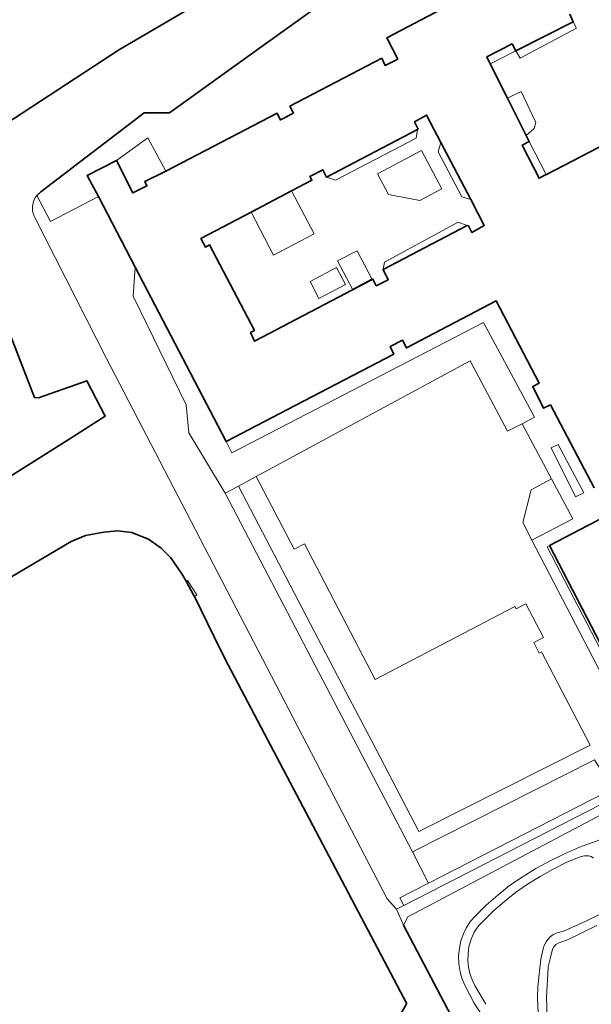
# Model space of a CAD drawing. Header units: metres. Extents: x 108651 to 109770, y 520801 to 521818.
# Tile 7 of 66: x 108808 to 108939, y 521201 to 521427. Entities that reach past the tile are written whole.
import ezdxf

# ---------------------------------------------------------------- set-up
doc = ezdxf.new("R2010")
doc.units = ezdxf.units.M
for name, color, linetype, lineweight in [('B-WE-GK-BESCHOEIING-G', 253, 'OB-BESCHOEIING-BLOK', 35), ('B-WE-GR-BEPLANTING_CULTUUR_BODEMBEDEKKER-GV', 253, 'Continuous', 18), ('B-WE-GR-BOS_LOOF-GV', 253, 'Continuous', 13), ('B-WE-GR-GROENVOORZIENING-GV', 253, 'Continuous', 18), ('B-WE-OG-BEBOUWING-GV', 253, 'Continuous', 35), ('B-WE-OG-BEBOUWING_LUIFEL-GV', 253, 'Continuous', 18), ('B-WE-OG-TERREIN_CULTUURSCHEIDING-GV', 253, 'Continuous', 18), ('B-WE-OG-WATER_SLOOT-GV', 253, 'Continuous', 18), ('B-WE-VH-KANTVERHARDING-G', 253, 'Continuous', 18), ('B-WE-VH-VERHARDING_ASFALT-GV', 253, 'Continuous', 18), ('B-WE-VH-VERHARDING_BETONSTRAATSTEEN-GV', 253, 'Continuous', 18), ('B-WE-VH-VERHARDING_TEGEL_RUBBER-GV', 253, 'Continuous', 18)]:
    doc.layers.add(name, color=color, linetype=linetype, lineweight=lineweight)
doc.linetypes.add('OB-BESCHOEIING-BLOK', pattern='A,6,-1,[152,NLCS.SHX,S=2,R=0,X=-1,Y=0]', length=7)

msp = doc.modelspace()

# ---------------------------------------------------------------- linework, layer by layer
at = {"layer": 'B-WE-GK-BESCHOEIING-G', "flags": 128}
msp.add_lwpolyline([(108812.77, 521387.88), (108836.49, 521406.03), (108842.31, 521406.1), (108859.78, 521418.62), (108935.75, 521473.08), (108937.11, 521476.95), (108936.27, 521477.49), (108934.13, 521478.58), (108933.37, 521479.03), (108929.12, 521478.05), (108830.84, 521420.61), (108790.21, 521394.15), (108791.67, 521391), (108794.79, 521382.99), (108811.3, 521340.68), (108812.21, 521340.59), (108823.36, 521344.48), (108827.55, 521336.34), (108819.03, 521330.95), (108717.1, 521266.74), (108716.25, 521264.66), (108716.52, 521259.5), (108716.1, 521258.02), (108715.15, 521256.88), (108651.73, 521217.24), (108651.15, 521216.52), (108650.63, 521213.23), (108651.53, 521210.81), (108655.42, 521203.99), (108667.77, 521183.68), (108674.31, 521180.05), (108695.68, 521144.21), (108697.58, 521145.27), (108698.15, 521144.24), (108699.09, 521144.67), (108698.45, 521145.96), (108700.21, 521147.29), (108666.13, 521205.08), (108665.45, 521206.65), (108665.35, 521209.77), (108666.16, 521212.2), (108667.8, 521214.4), (108671.38, 521216.99), (108694.38, 521230.85), (108731.1, 521252.41), (108732.01, 521255.94), (108754.51, 521269.12), (108757.99, 521271.16), (108782.16, 521285.39), (108796.34, 521293.77), (108797.52, 521294.47), (108799.96, 521295.91), (108800.74, 521296.37), (108819.71, 521307.59), (108823, 521308.92), (108827.23, 521309.72), (108830.4, 521310), (108833.67, 521309.66), (108834.24, 521309.42), (108837.48, 521308.08), (108840.42, 521306.07), (108842.63, 521303.85), (108845.2, 521300.14), (108846.14, 521298.43), (108847.94, 521295.16), (108848.04, 521294.95), (108852.61, 521285.7), (108855.16, 521280.54), (108896.86, 521201.38), (108896.74, 521201.18), (108895.49, 521199.04), (108888.93, 521187.86), (108889.37, 521182.96), (108902.2, 521161.65), (108909.3, 521149.87), (108912.99, 521142.55), (108920.19, 521128.77), (108925.41, 521120.33), (108929.18, 521116.71), (108934.08, 521113.74), (108940.25, 521112.78), (108941.8, 521112.77), (108950.11, 521098.77), (108952.19, 521100.17), (108952.39, 521099.69), (108954.62, 521100.82), (108954.53, 521101.26), (108957.06, 521102.5), (108948.39, 521118.82), (108948.08, 521119.41), (108946.69, 521122.02), (108945.3, 521124.64), (108945.08, 521125.05), (108942.13, 521130.61), (108935.19, 521145.13), (108896.15, 521219.43)], dxfattribs=at)
at = {"layer": 'B-WE-GR-BEPLANTING_CULTUUR_BODEMBEDEKKER-GV', "flags": 128}
for points in [[(108921.93, 521420.29), (108922.99, 521418.6), (108935.9, 521425.53), (108935.15, 521427)], [(108920.03, 521409.45), (108924.37, 521400.84), (108926.16, 521402.45), (108926.58, 521403.86), (108923.18, 521410.95)], [(108899.37, 521402.24), (108878.43, 521391.25), (108880.51, 521390.61), (108899.01, 521400.25)], [(108911.59, 521386.13), (108904.72, 521399.26), (108904.1, 521397.14), (108909.54, 521386.75)], [(108910.74, 521380.15), (108908.7, 521380.96), (108891.73, 521371.78), (108891.42, 521370.1)], [(108969.52, 521264.66), (108967.54, 521268.44), (108941.27, 521255.49), (108940.02, 521257.41), (108898.18, 521236.26), (108901.91, 521229.11), (108961.45, 521259.58), (108969.91, 521263.91)]]:
    msp.add_lwpolyline(points, close=True, dxfattribs=at)
at = {"layer": 'B-WE-GR-BOS_LOOF-GV', "flags": 128}
for points in [[(108963.87, 521256.54), (108897.11, 521221.35), (108896.15, 521219.43), (108935.19, 521145.13)], [(108917.21, 521194.12), (108912.41, 521201.48), (108910.35, 521205.33), (108909.62, 521207), (108909.12, 521208.75), (108908.85, 521210.55), (108908.81, 521212.37), (108909, 521214.18), (108909.34, 521215.83), (108909.89, 521217.42), (108910.63, 521218.93), (108911.57, 521220.34), (108912.68, 521221.61), (108915.16, 521224.06), (108917.78, 521226.36), (108920.53, 521228.51), (108923.4, 521230.49), (108926.58, 521232.43), (108929.84, 521234.22), (108933.18, 521235.85), (108936.6, 521237.32), (108941.51, 521239.09)]]:
    msp.add_lwpolyline(points, dxfattribs=at)
at = {"layer": 'B-WE-GR-GROENVOORZIENING-GV', "flags": 128}
msp.add_lwpolyline([(108930.08, 521329.11), (108935.71, 521317.82), (108937.6, 521318.74), (108931.67, 521329.83)], close=True, dxfattribs=at)
at = {"layer": 'B-WE-OG-BEBOUWING-GV', "flags": 128}
for points in [[(108905.03, 521429.95), (108892.28, 521423.29), (108894.79, 521418.42), (108891.94, 521416.9), (108891.12, 521418.61), (108870.03, 521407.59), (108870.86, 521405.99), (108868.04, 521404.52), (108867.82, 521404.41), (108867.05, 521406), (108841.46, 521392.67), (108836.65, 521390.26), (108837.14, 521389.27), (108833.91, 521387.65), (108830.17, 521395.08), (108823.43, 521391.69), (108825.98, 521386.81), (108834.41, 521370.63), (108855.32, 521330.53), (108871.24, 521338.83), (108893.89, 521350.65), (108893.09, 521352.38), (108895.93, 521353.8), (108896.8, 521352.06), (108917.46, 521362.84), (108927.32, 521343.93), (108925.83, 521343.2), (108928.32, 521338.21), (108929.91, 521338.97), (108939.94, 521319.88)], [(108956.45, 521406.15), (108928.99, 521391.9), (108928.91, 521391.86), (108927.3, 521391.05), (108923.45, 521398.67), (108925.04, 521399.5), (108924.37, 521400.84), (108920.03, 521409.45), (108916.07, 521417.32), (108915.26, 521418.92), (108921.11, 521421.9), (108921.93, 521420.29), (108935.15, 521427), (108934.34, 521428.7)], [(108943.6, 521313.87), (108938.54, 521311.24), (108929.67, 521306.63), (108949.98, 521267.55)]]:
    msp.add_lwpolyline(points, dxfattribs=at)
msp.add_lwpolyline([(108899.37, 521402.24), (108899.53, 521402.32), (108898.69, 521404.02), (108901.43, 521405.56), (108904.72, 521399.26), (108911.59, 521386.13), (108914.7, 521380.16), (108911.86, 521378.58), (108911.05, 521380.12), (108910.74, 521380.15), (108891.42, 521370.1), (108892.61, 521367.72), (108889.88, 521366.33), (108889.1, 521367.88), (108861.99, 521353.65), (108861.9, 521353.6), (108860.99, 521355.56), (108861.85, 521356.02), (108851.52, 521375.71), (108850.6, 521375.23), (108849.56, 521377.19), (108861.07, 521383.22), (108870.4, 521388.12), (108875.08, 521390.57), (108874.62, 521391.47), (108877.58, 521393), (108878.43, 521391.25)], close=True, dxfattribs=at)
at = {"layer": 'B-WE-OG-BEBOUWING_LUIFEL-GV', "flags": 128}
for points in [[(108915.26, 521418.92), (108916.07, 521417.32), (108917.41, 521418), (108921.93, 521420.29), (108921.11, 521421.9)], [(108925.04, 521399.5), (108923.45, 521398.67), (108927.3, 521391.05), (108928.91, 521391.86)]]:
    msp.add_lwpolyline(points, close=True, dxfattribs=at)
at = {"layer": 'B-WE-OG-TERREIN_CULTUURSCHEIDING-GV', "flags": 128}
for points in [[(108912.35, 521456.31), (108859.78, 521418.62), (108842.31, 521406.1), (108836.49, 521406.03), (108812.77, 521387.88), (108812.44, 521387.63), (108812.13, 521387.36), (108811.85, 521387.06), (108814.95, 521381.06), (108825.98, 521386.81), (108823.43, 521391.69), (108830.17, 521395.08), (108837.38, 521400.34), (108841.46, 521392.67), (108867.05, 521406), (108867.82, 521404.41), (108868.04, 521404.52), (108870.86, 521405.99), (108870.03, 521407.59), (108891.12, 521418.61), (108891.94, 521416.9), (108894.79, 521418.42), (108892.28, 521423.29), (108905.03, 521429.95)], [(108948.71, 521263.51), (108925.62, 521307.91), (108923.54, 521311.91), (108925.45, 521319.47), (108930.16, 521321.98), (108923.43, 521334.63), (108920.02, 521332.91), (108911.46, 521349.07), (108862.29, 521322.52), (108871.01, 521305.83), (108873.35, 521307.01), (108889.59, 521275.9), (108921.72, 521292.68), (108922.01, 521292.14), (108924.22, 521293.29), (108928.29, 521285.49), (108926.08, 521284.34), (108927.32, 521281.96), (108927.85, 521282.23), (108939.03, 521260.82), (108899.68, 521240.93), (108888.77, 521261.83), (108882.9, 521273.07), (108858.23, 521320.33), (108855.16, 521318.67), (108898.18, 521236.26), (108940.02, 521257.41)]]:
    msp.add_lwpolyline(points, dxfattribs=at)
msp.add_lwpolyline([(108862.29, 521322.52), (108911.46, 521349.07), (108920.02, 521332.91), (108923.43, 521334.63), (108926.27, 521336.15), (108914.54, 521357.91), (108856.69, 521327.94), (108855.32, 521330.53), (108834.41, 521370.63), (108833.94, 521363.97), (108846.19, 521338.98), (108846.81, 521332.56), (108855.16, 521318.67), (108858.23, 521320.33)], close=True, dxfattribs=at)
at = {"layer": 'B-WE-OG-WATER_SLOOT-GV', "flags": 128}
for points in [[(108929.12, 521478.05), (108831.43, 521420.95), (108830.84, 521420.61), (108790.21, 521394.15)], [(108935.19, 521145.13), (108896.15, 521219.43), (108894.5, 521223.11), (108892.38, 521225.45), (108827.84, 521349.6), (108811.39, 521381.98), (108811.21, 521382.32), (108811.06, 521382.68), (108810.95, 521383.05), (108810.86, 521383.43), (108810.81, 521383.82), (108810.8, 521384.2), (108810.82, 521384.59), (108810.87, 521384.97), (108810.95, 521385.35), (108811.07, 521385.72), (108811.22, 521386.08), (108811.4, 521386.42), (108811.61, 521386.75), (108811.85, 521387.06), (108812.13, 521387.36), (108812.44, 521387.63), (108812.77, 521387.88), (108836.49, 521406.03), (108842.31, 521406.1), (108859.78, 521418.62), (108912.35, 521456.31)], [(108794.79, 521382.99), (108811.3, 521340.68), (108812.21, 521340.59), (108823.36, 521344.48), (108827.55, 521336.34), (108819.03, 521330.95), (108798.74, 521318.17)], [(108800.74, 521296.37), (108819.71, 521307.59), (108823, 521308.92), (108827.23, 521309.72), (108830.4, 521310), (108833.67, 521309.66), (108834.24, 521309.42), (108837.48, 521308.08), (108840.42, 521306.07), (108842.63, 521303.85), (108845.2, 521300.14), (108846.14, 521298.43), (108846.48, 521298.65), (108848.63, 521295.33), (108848.04, 521294.95), (108852.61, 521285.7), (108855.16, 521280.54), (108891.22, 521212.08), (108896.86, 521201.38), (108896.74, 521201.18)]]:
    msp.add_lwpolyline(points, dxfattribs=at)
for points in [[(108962.59, 521258.14), (108944.52, 521248.7), (108896.2, 521223.97), (108894.5, 521223.11), (108896.15, 521219.43), (108897.11, 521221.35), (108963.87, 521256.54)], [(108962.59, 521258.14), (108961.45, 521259.58), (108901.91, 521229.11), (108895.29, 521225.72), (108896.2, 521223.97), (108944.52, 521248.7)]]:
    msp.add_lwpolyline(points, close=True, dxfattribs=at)
at = {"layer": 'B-WE-VH-KANTVERHARDING-G', "flags": 128}
for points in [[(108934.34, 521428.7), (108935.15, 521427), (108935.9, 521425.53), (108922.99, 521418.6), (108921.93, 521420.29), (108921.11, 521421.9), (108915.26, 521418.92), (108916.07, 521417.32), (108920.03, 521409.45), (108923.18, 521410.95), (108926.58, 521403.86), (108926.16, 521402.45), (108924.37, 521400.84), (108925.04, 521399.5), (108923.45, 521398.67), (108927.3, 521391.05), (108928.91, 521391.86), (108928.99, 521391.9), (108956.45, 521406.15)], [(108939.94, 521319.88), (108929.91, 521338.97), (108928.32, 521338.21), (108925.83, 521343.2), (108927.32, 521343.93), (108917.46, 521362.84), (108896.8, 521352.06), (108895.93, 521353.8), (108893.09, 521352.38), (108893.89, 521350.65), (108871.24, 521338.83), (108855.32, 521330.53), (108856.69, 521327.94), (108914.54, 521357.91), (108926.27, 521336.15), (108923.43, 521334.63), (108930.16, 521321.98), (108935.05, 521312.81), (108925.62, 521307.91), (108948.71, 521263.51)], [(108949.45, 521267.28), (108929.15, 521306.32), (108929.67, 521306.63), (108938.54, 521311.24), (108943.6, 521313.87)]]:
    msp.add_lwpolyline(points, dxfattribs=at)
for points in [[(108870.4, 521388.12), (108875.57, 521378.27), (108866.23, 521373.37), (108861.07, 521383.22), (108849.56, 521377.19), (108850.6, 521375.23), (108851.52, 521375.71), (108861.85, 521356.02), (108860.99, 521355.56), (108861.9, 521353.6), (108861.99, 521353.65), (108889.1, 521367.88), (108889.88, 521366.33), (108892.61, 521367.72), (108891.42, 521370.1), (108891.73, 521371.78), (108908.7, 521380.96), (108910.74, 521380.15), (108911.05, 521380.12), (108911.86, 521378.58), (108914.7, 521380.16), (108911.59, 521386.13), (108909.54, 521386.75), (108904.1, 521397.14), (108904.72, 521399.26), (108901.43, 521405.56), (108898.69, 521404.02), (108899.53, 521402.32), (108899.37, 521402.24), (108899.01, 521400.25), (108880.51, 521390.61), (108878.43, 521391.25), (108877.58, 521393), (108874.62, 521391.47), (108875.08, 521390.57)], [(108890.17, 521392.05), (108900.3, 521397.39), (108904.94, 521388.59), (108899.88, 521385.92), (108892.66, 521387.33)], [(108885.44, 521374.39), (108888.84, 521367.9), (108884.37, 521365.55), (108880.96, 521372.04)], [(108880.75, 521370.51), (108882.78, 521366.63), (108876.68, 521363.42), (108874.64, 521367.3)], [(108930.08, 521329.11), (108931.67, 521329.83), (108937.6, 521318.74), (108935.71, 521317.82)]]:
    msp.add_lwpolyline(points, close=True, dxfattribs=at)
at = {"layer": 'B-WE-VH-VERHARDING_ASFALT-GV', "flags": 128}
for points in [[(108941.51, 521239.09), (108936.6, 521237.32), (108933.18, 521235.85), (108929.84, 521234.22), (108926.58, 521232.43), (108923.4, 521230.49), (108920.53, 521228.51), (108917.78, 521226.36), (108915.16, 521224.06), (108912.68, 521221.61), (108911.57, 521220.34), (108910.63, 521218.93), (108909.89, 521217.42), (108909.34, 521215.83), (108909, 521214.18), (108908.81, 521212.37), (108908.85, 521210.55), (108909.12, 521208.75), (108909.62, 521207), (108910.35, 521205.33), (108912.41, 521201.48), (108917.21, 521194.12)], [(108915.05, 521201.25), (108912.52, 521205.54), (108911.88, 521206.91), (108911.41, 521208.34), (108911.1, 521209.81), (108910.95, 521211.31), (108910.98, 521212.82), (108911.18, 521214.55), (108911.66, 521216.23), (108912.4, 521217.82), (108913.38, 521219.27), (108914.57, 521220.54), (108916.89, 521222.79), (108919.33, 521224.91), (108921.87, 521226.91), (108924.67, 521228.82), (108927.56, 521230.6), (108930.52, 521232.27), (108933.54, 521233.8), (108936.13, 521234.93), (108936.94, 521235.2), (108937.78, 521235.36), (108938.63, 521235.4), (108939.27, 521235.18), (108939.82, 521234.79)], [(108944.36, 521223.44), (108938.05, 521220.39), (108933.11, 521218.17), (108931.21, 521217.59), (108930.49, 521217.24), (108929.85, 521216.76), (108929.31, 521216.17), (108928.91, 521215.58), (108928.58, 521214.95), (108928.34, 521214.28), (108927.68, 521211.63), (108926.98, 521205.35), (108926.96, 521202.67), (108927.07, 521199.35)], [(108929.14, 521198.47), (108929.04, 521202.8), (108929.4, 521209.55), (108929.42, 521209.88), (108929.87, 521211.73), (108930.41, 521213.92), (108930.72, 521214.49), (108931.17, 521214.97), (108931.72, 521215.31), (108933.84, 521216.1), (108940.6, 521219.38)]]:
    msp.add_lwpolyline(points, dxfattribs=at)
at = {"layer": 'B-WE-VH-VERHARDING_BETONSTRAATSTEEN-GV', "flags": 128}
msp.add_lwpolyline([(108930.16, 521321.98), (108925.45, 521319.47), (108923.54, 521311.91), (108925.62, 521307.91), (108935.05, 521312.81)], close=True, dxfattribs=at)
at = {"layer": 'B-WE-VH-VERHARDING_TEGEL_RUBBER-GV', "flags": 128}
msp.add_lwpolyline([(108899.88, 521385.92), (108904.94, 521388.59), (108900.3, 521397.39), (108890.17, 521392.05), (108892.66, 521387.33)], close=True, dxfattribs=at)

doc.saveas('drawing.dxf')
